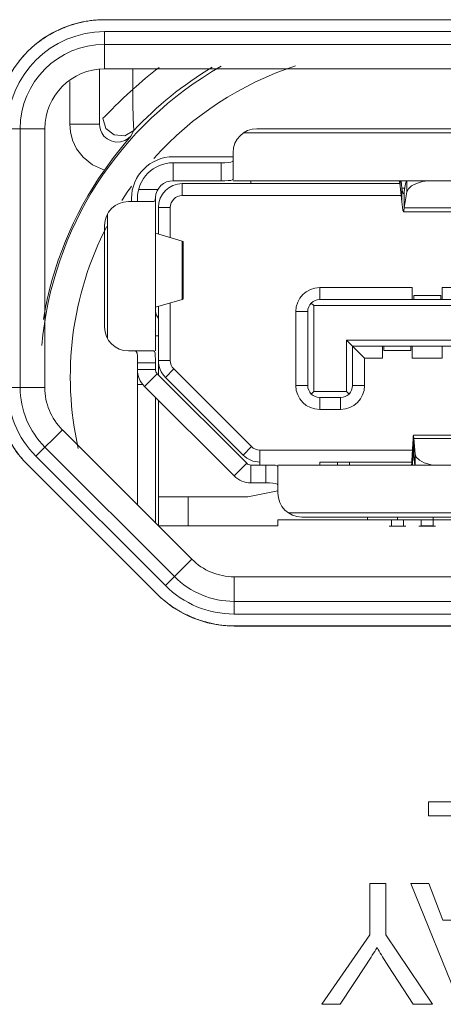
# Model space of a CAD drawing. Header units: millimetres. Extents: x 3925 to 5043, y -86 to 778.
# Tile 107 of 256: x 4338.3 to 4340.08, y -10.29 to -6.17. Entities that reach past the tile are written whole.
import ezdxf

# ---------------------------------------------------------------- set-up
doc = ezdxf.new("R2010")
doc.units = ezdxf.units.MM
doc.header["$LTSCALE"] = 46.255
for name, color, linetype in [('DISPLAY-PORTDXF_CONTINUOUS_LINE', 7, 'CONTINUOUS'), ('H30K-IO-LABEDXF_CONTINUOUS_LINE', 7, 'CONTINUOUS'), ('H30K-REAR-CODXF_CONTINUOUS_LINE', 7, 'CONTINUOUS'), ('H60-LSM-BASEDXF_CONTINUOUS_LINE', 7, 'CONTINUOUS'), ('LABEL-IO-H30DXF_CONTINUOUS_LINE', 7, 'CONTINUOUS')]:
    doc.layers.add(name, color=color, linetype=linetype)

msp = doc.modelspace()

# ---------------------------------------------------------------- linework, layer by layer
at = {"layer": 'DISPLAY-PORTDXF_CONTINUOUS_LINE', "color": 7, "linetype": 'Continuous', "lineweight": 0}
for p, q in [((4342.5963, -6.6239), (4339.2963, -6.6239)), ((4342.6529, -6.6414), (4339.2398, -6.6414)), ((4339.1963, -6.7414), (4338.9463, -6.7414)), ((4339.1963, -6.756), (4339.194, -6.7614)), ((4339.1963, -6.7239), (4339.1963, -6.8351)), ((4338.9463, -6.7664), (4339.1622, -6.7664)), ((4338.9463, -6.7664), (4338.9463, -6.8414)), ((4339.1463, -6.7664), (4339.1463, -6.8414)), ((4339.1963, -6.8351), (4339.1939, -6.8384)), ((4338.8011, -6.8789), (4338.8814, -6.8789)), ((4339.1619, -6.8414), (4338.9463, -6.8414)), ((4338.9838, -6.8539), (4339.8942, -6.8539)), ((4338.9838, -6.8539), (4338.9838, -6.9039)), ((4342.6963, -6.8414), (4339.1963, -6.8414)), ((4339.2713, -6.8539), (4339.2713, -6.8414)), ((4339.8959, -6.8648), (4339.8959, -6.8414)), ((4339.8959, -6.8648), (4339.903, -6.9304)), ((4339.903, -6.8729), (4339.8996, -6.8414)), ((4339.9152, -6.8729), (4339.903, -6.8729)), ((4339.903, -6.9304), (4339.903, -6.8729)), ((4339.9181, -6.8552), (4339.9129, -6.8869)), ((4339.9219, -6.8414), (4339.9181, -6.8552)), ((4339.924, -6.8878), (4339.924, -6.8414)), ((4338.7713, -6.9164), (4338.7713, -6.9289)), ((4338.7963, -6.9164), (4338.7963, -6.9289)), ((4338.87, -6.9212), (4338.8681, -6.927)), ((4338.8712, -6.9122), (4338.87, -6.9212)), ((4338.8713, -6.9164), (4338.8713, -7.5539)), ((4339.9002, -6.9039), (4338.9838, -6.9039)), ((4339.9091, -6.8963), (4339.908, -6.8954)), ((4339.9129, -6.9549), (4339.9129, -6.8869)), ((4339.9129, -6.9549), (4339.924, -6.8878)), ((4338.865, -6.9289), (4338.7588, -6.9289)), ((4338.8681, -6.927), (4338.865, -6.9289)), ((4338.8838, -6.9539), (4338.9338, -6.9539)), ((4338.8838, -6.9539), (4338.8838, -7.0649)), ((4338.9338, -6.9539), (4338.9338, -7.08)), ((4339.9129, -6.9549), (4340.4148, -6.9549)), ((4338.6713, -6.9805), (4338.6713, -7.5023)), ((4340.4186, -6.9713), (4339.9091, -6.9713)), ((4338.6588, -7.0289), (4338.6588, -7.4539)), ((4338.8725, -7.0614), (4338.9831, -7.0948)), ((4338.8725, -7.3714), (4338.8725, -7.0614)), ((4338.9831, -7.338), (4338.9831, -7.0948)), ((4338.9881, -7.3355), (4338.9881, -7.0973)), ((4339.5588, -7.2889), (4339.9463, -7.2889)), ((4339.5588, -7.3389), (4339.5588, -7.2889)), ((4339.9463, -7.3389), (4339.9463, -7.2889)), ((4340.0713, -7.2889), (4340.1963, -7.2889)), ((4340.0713, -7.2889), (4340.0713, -7.3389)), ((4339.9526, -7.3214), (4340.0651, -7.3214)), ((4339.9526, -7.3389), (4339.9526, -7.3214)), ((4340.0651, -7.3214), (4340.0651, -7.3389)), ((4338.9831, -7.338), (4338.8725, -7.3714)), ((4338.8838, -7.368), (4338.8838, -7.6543)), ((4338.9338, -7.3529), (4338.9338, -7.5939)), ((4339.5235, -7.3536), (4339.5338, -7.3639)), ((4339.5338, -7.3639), (4342.4838, -7.3639)), ((4339.5338, -7.3639), (4339.5338, -7.7239)), ((4339.5588, -7.3389), (4342.4588, -7.3389)), ((4339.5088, -7.3889), (4339.4588, -7.3889)), ((4339.4588, -7.6989), (4339.4588, -7.3889)), ((4339.5088, -7.6989), (4339.5088, -7.3889)), ((4338.8713, -7.4914), (4338.8838, -7.4914)), ((4342.3463, -7.5089), (4339.6713, -7.5089)), ((4339.6713, -7.5089), (4339.7463, -7.5839)), ((4339.6713, -7.7239), (4339.6713, -7.5089)), ((4342.3213, -7.5339), (4339.6963, -7.5339)), ((4339.6963, -7.5339), (4339.6963, -7.6989)), ((4339.8213, -7.5839), (4339.8213, -7.5339)), ((4339.8276, -7.5514), (4339.8276, -7.5339)), ((4339.9401, -7.5339), (4339.9401, -7.5514)), ((4339.9463, -7.5339), (4339.9463, -7.5839)), ((4340.0713, -7.5839), (4340.0713, -7.5351)), ((4338.7588, -7.5539), (4338.865, -7.5539)), ((4338.7859, -7.5539), (4338.7914, -7.5563)), ((4338.865, -7.5539), (4338.8683, -7.5563)), ((4339.9401, -7.5514), (4339.8276, -7.5514)), ((4338.7963, -8.198), (4338.7963, -7.588)), ((4338.7963, -7.6039), (4338.8713, -7.6039)), ((4338.8713, -7.5884), (4338.8713, -7.6314)), ((4338.8838, -7.5939), (4338.9338, -7.5939)), ((4339.8213, -7.5839), (4339.7463, -7.5839)), ((4339.7463, -7.5839), (4339.7463, -7.6989)), ((4340.0713, -7.5839), (4339.9463, -7.5839)), ((4338.7963, -7.6314), (4338.8713, -7.6314)), ((4338.8787, -7.6491), (4338.8256, -7.7021)), ((4338.8787, -7.6491), (4339.2537, -8.0241)), ((4338.9131, -7.6646), (4338.9485, -7.6293)), ((4339.2735, -7.9543), (4338.9485, -7.6293)), ((4338.7963, -7.6939), (4338.8193, -7.6939)), ((4339.2006, -8.0771), (4338.8256, -7.7021)), ((4338.9131, -7.6646), (4339.2381, -7.9896)), ((4339.5088, -7.6989), (4339.4588, -7.6989)), ((4339.6963, -7.6989), (4339.7463, -7.6989)), ((4339.5338, -7.7239), (4339.5235, -7.7343)), ((4339.5338, -7.7239), (4339.6713, -7.7239)), ((4339.6713, -7.7239), (4339.6817, -7.7343)), ((4338.8713, -7.7478), (4338.8713, -8.273)), ((4338.8838, -8.2855), (4338.8838, -7.7603)), ((4339.6463, -7.7489), (4339.5588, -7.7489)), ((4339.5588, -7.7489), (4339.5588, -7.7989)), ((4339.6463, -7.7489), (4339.6463, -7.7989)), ((4339.6463, -7.7989), (4339.5588, -7.7989)), ((4339.951, -7.9062), (4340.3767, -7.9062)), ((4339.9486, -7.9413), (4339.9447, -8.0139)), ((4339.9486, -7.9883), (4339.9486, -7.9413)), ((4339.9525, -7.9203), (4340.3752, -7.9203)), ((4339.9579, -7.9855), (4339.9525, -7.9203)), ((4339.9525, -7.9203), (4339.9525, -7.9883)), ((4339.2381, -7.9896), (4339.2735, -7.9543)), ((4339.9471, -7.9689), (4339.3088, -7.9689)), ((4339.3088, -7.9689), (4339.3088, -8.0314)), ((4339.9486, -7.9988), (4339.9496, -7.9876)), ((4339.9525, -7.9883), (4339.9551, -8.02)), ((4339.9579, -8.0314), (4339.9579, -7.9855)), ((4339.2537, -8.0241), (4339.2006, -8.0771)), ((4339.2713, -8.0314), (4339.2713, -8.1064)), ((4339.3338, -8.0314), (4339.3338, -8.1064)), ((4339.3838, -8.0378), (4339.3815, -8.0345)), ((4339.3838, -8.0314), (4342.6963, -8.0314)), ((4339.9447, -8.0189), (4339.5588, -8.0189)), ((4339.5588, -8.0314), (4339.5588, -8.0189)), ((4339.6338, -8.0314), (4339.6338, -8.0189)), ((4339.6838, -8.0314), (4339.6838, -8.0189)), ((4339.9447, -8.0314), (4339.9447, -8.0139)), ((4339.9468, -8.0314), (4339.9486, -7.9988)), ((4339.9486, -7.9988), (4339.9534, -7.9988)), ((4339.9567, -8.0314), (4339.9551, -8.02)), ((4339.3838, -8.0378), (4339.3838, -8.1489)), ((4339.3838, -8.1169), (4339.3815, -8.1113)), ((4339.2588, -8.1639), (4339.3838, -8.1389)), ((4339.2588, -8.1639), (4338.8838, -8.1639)), ((4339.0088, -8.1639), (4339.0088, -8.2864)), ((4339.4273, -8.2314), (4342.6529, -8.2314)), ((4339.3838, -8.2614), (4342.3838, -8.2614)), ((4339.3838, -8.2864), (4339.3838, -8.2614)), ((4339.4838, -8.2489), (4342.5963, -8.2489)), ((4339.7588, -8.2614), (4339.7588, -8.2489)), ((4339.8588, -8.2614), (4339.8588, -8.2866)), ((4339.8838, -8.2489), (4339.8838, -8.2614)), ((4339.9088, -8.2866), (4339.9088, -8.2614)), ((4339.9838, -8.2614), (4339.9838, -8.2854)), ((4340.0338, -8.2854), (4340.0338, -8.2489)), ((4338.8847, -8.2864), (4339.3838, -8.2864)), ((4339.8488, -8.2866), (4339.9188, -8.2866)), ((4340.0438, -8.2866), (4339.9738, -8.2866)), ((4340.0338, -8.2854), (4339.9838, -8.2854))]:
    msp.add_line(p, q, dxfattribs=at)
for points in [[(4339.194, -6.7614), (4339.1872, -6.7646), (4339.1763, -6.766), (4339.1622, -6.7664)], [(4339.1939, -6.8384), (4339.1869, -6.8403), (4339.1758, -6.8412), (4339.1619, -6.8414)], [(4339.8899, -6.8414), (4339.8919, -6.8441), (4339.8939, -6.8521), (4339.8959, -6.8648)], [(4339.908, -6.8954), (4339.9055, -6.8878), (4339.903, -6.8729)], [(4339.924, -6.8878), (4339.93, -6.8749), (4339.9435, -6.863), (4339.9634, -6.8529), (4339.9886, -6.8452), (4340.0112, -6.8414)], [(4339.9129, -6.8869), (4339.9104, -6.8951), (4339.9091, -6.8963)], [(4339.903, -6.9304), (4339.905, -6.9522), (4339.907, -6.9661), (4339.9091, -6.9713)], [(4339.9091, -6.9713), (4339.9109, -6.9675), (4339.9129, -6.9549)], [(4338.9831, -7.0948), (4338.9875, -7.0965), (4338.9881, -7.0973)], [(4338.9881, -7.3355), (4338.9875, -7.3363), (4338.9831, -7.338)], [(4338.7914, -7.5563), (4338.7945, -7.5631), (4338.7959, -7.574), (4338.7963, -7.588)], [(4338.8683, -7.5563), (4338.8703, -7.5634), (4338.8711, -7.5744), (4338.8713, -7.5884)], [(4339.951, -7.9062), (4339.9502, -7.9107), (4339.9494, -7.9226), (4339.9486, -7.9413)], [(4339.9525, -7.9203), (4339.9517, -7.9095), (4339.951, -7.9062)], [(4339.9496, -7.9876), (4339.9506, -7.9819), (4339.951, -7.9812)], [(4339.951, -7.9812), (4339.9515, -7.9821), (4339.9525, -7.9883)], [(4340.0314, -8.0314), (4340.0215, -8.0297), (4339.996, -8.0217), (4339.9761, -8.0112), (4339.9631, -7.9989), (4339.9579, -7.9855)], [(4339.3815, -8.0345), (4339.3744, -8.0325), (4339.3635, -8.0317), (4339.3494, -8.0314), (4339.2713, -8.0314)], [(4339.9447, -8.0139), (4339.9439, -8.0234), (4339.9431, -8.0294), (4339.9423, -8.0314)], [(4339.3815, -8.1113), (4339.3745, -8.1082), (4339.3634, -8.1068), (4339.3494, -8.1064), (4339.2713, -8.1064)]]:
    msp.add_lwpolyline(points, dxfattribs=at)
for centre, radius, start, end in [((4339.2963, -6.7239), 0.1, 90, 180), ((4338.9463, -6.9164), 0.175, 90, 180), ((4338.9463, -6.9164), 0.15, 90, 180), ((4338.9463, -6.9164), 0.075, 90, 176.7756), ((4338.9838, -6.9539), 0.1, 90, 180), ((4338.9838, -6.9539), 0.05, 90, 180), ((4338.7588, -7.0289), 0.1, 90, 180), ((4339.5588, -7.3889), 0.1, 90, 180), ((4339.5588, -7.3889), 0.05, 90, 180), ((4338.9913, -7.3539), 0.125, 196.2602, 210.6834), ((4338.7588, -7.4539), 0.1, 180, 270), ((4338.9838, -7.5939), 0.1, 180, 225), ((4338.9838, -7.5939), 0.05, 180, 225), ((4338.8963, -7.6314), 0.1, 180, 225), ((4338.8963, -7.6314), 0.025, 180, 225), ((4339.5588, -7.6989), 0.1, 180, 270), ((4339.5588, -7.6989), 0.05, 180, 270), ((4339.6463, -7.6989), 0.1, 270, 0), ((4339.6463, -7.6989), 0.05, 270, 0), ((4339.3088, -7.9189), 0.1, 225, 270), ((4339.3088, -7.9189), 0.05, 225, 270), ((4339.2713, -8.0064), 0.025, 225, 270), ((4339.2713, -8.0064), 0.1, 225, 270), ((4339.4838, -8.1489), 0.1, 180, 270)]:
    msp.add_arc(centre, radius, start, end, dxfattribs=at)
at = {"layer": 'H30K-IO-LABEDXF_CONTINUOUS_LINE', "color": 7, "linetype": 'Continuous', "lineweight": 0}
for p, q in [((4338.6588, -6.1677), (4343.1088, -6.1677)), ((4338.8799, -8.5729), (4338.3363, -8.0294)), ((4343.1088, -8.7049), (4339.2007, -8.7049)), ((4340.0147, -9.4406), (4340.1812, -9.4406)), ((4340.0147, -9.4999), (4340.0147, -9.4406)), ((4340.4147, -9.4999), (4340.0147, -9.4999)), ((4339.7689, -9.7829), (4339.8359, -9.7829)), ((4339.7689, -9.997), (4339.7689, -9.7829)), ((4339.8359, -9.7829), (4339.8359, -9.997)), ((4339.9398, -9.7829), (4340.0159, -9.7829)), ((4340.1455, -10.2881), (4339.9398, -9.7829)), ((4340.0159, -9.7829), (4340.0743, -9.936)), ((4340.0743, -9.936), (4340.287, -9.936)), ((4339.5671, -10.2881), (4339.7689, -9.997)), ((4339.8359, -9.997), (4340.0306, -10.2881)), ((4339.7534, -10.1233), (4339.645, -10.2881)), ((4339.7637, -10.1072), (4339.7534, -10.1233)), ((4339.645, -10.2881), (4339.5671, -10.2881)), ((4340.0306, -10.2881), (4339.9502, -10.2881))]:
    msp.add_line(p, q, dxfattribs=at)
for points in [[(4338.553, -6.1808), (4338.5588, -6.1794), (4338.5646, -6.1781), (4338.5705, -6.1768), (4338.5764, -6.1757), (4338.5822, -6.1746), (4338.5881, -6.1736), (4338.594, -6.1727), (4338.5999, -6.1718), (4338.6058, -6.171), (4338.6117, -6.1704), (4338.6176, -6.1697), (4338.6235, -6.1692), (4338.6294, -6.1688), (4338.6353, -6.1684), (4338.6412, -6.1681), (4338.647, -6.1679), (4338.6529, -6.1678), (4338.6588, -6.1677)], [(4338.3737, -6.268), (4338.3782, -6.2645), (4338.3828, -6.2611), (4338.3874, -6.2576), (4338.392, -6.2543), (4338.3967, -6.251), (4338.4014, -6.2478), (4338.4062, -6.2446), (4338.411, -6.2415), (4338.4158, -6.2385), (4338.4207, -6.2355), (4338.4256, -6.2325), (4338.4305, -6.2297), (4338.4355, -6.2269), (4338.4405, -6.2241), (4338.4456, -6.2214), (4338.4507, -6.2188), (4338.4558, -6.2162)], [(4338.4558, -6.2162), (4338.4613, -6.2136), (4338.4668, -6.2109), (4338.4724, -6.2084), (4338.478, -6.206), (4338.4836, -6.2036), (4338.4893, -6.2013), (4338.495, -6.199), (4338.5007, -6.1969), (4338.5064, -6.1948), (4338.5122, -6.1927), (4338.5179, -6.1908), (4338.5237, -6.1889), (4338.5295, -6.1872), (4338.5354, -6.1854), (4338.5412, -6.1838), (4338.5471, -6.1822), (4338.553, -6.1808)], [(4338.3263, -6.3117), (4338.3283, -6.3096), (4338.3303, -6.3075), (4338.3323, -6.3054), (4338.3343, -6.3034), (4338.3363, -6.3013), (4338.3384, -6.2993), (4338.3404, -6.2973), (4338.3425, -6.2953), (4338.3446, -6.2933), (4338.3467, -6.2913)], [(4338.3467, -6.2913), (4338.349, -6.2891), (4338.3514, -6.2869), (4338.3539, -6.2847), (4338.3563, -6.2826), (4338.3587, -6.2805), (4338.3612, -6.2783), (4338.3637, -6.2762), (4338.3662, -6.2742), (4338.3687, -6.2721), (4338.3712, -6.2701), (4338.3737, -6.268)], [(4338.3016, -6.3405), (4338.3037, -6.3378), (4338.3059, -6.3351), (4338.3081, -6.3325), (4338.3103, -6.3298), (4338.3125, -6.3272), (4338.3148, -6.3245), (4338.317, -6.3219), (4338.3193, -6.3193), (4338.3216, -6.3168), (4338.3239, -6.3142), (4338.3263, -6.3117)], [(4338.3363, -8.0294), (4338.3321, -8.0251), (4338.328, -8.0208), (4338.3239, -8.0164), (4338.3199, -8.012), (4338.316, -8.0075), (4338.3121, -8.0029), (4338.3082, -7.9983), (4338.3044, -7.9936), (4338.3007, -7.9888), (4338.2971, -7.984), (4338.2935, -7.9791), (4338.2899, -7.9741), (4338.2864, -7.9691), (4338.283, -7.9641), (4338.2797, -7.959), (4338.2764, -7.9538), (4338.2731, -7.9487), (4338.27, -7.9434), (4338.2669, -7.9381)], [(4338.8932, -8.5855), (4338.8915, -8.584), (4338.8898, -8.5824), (4338.8881, -8.5809), (4338.8864, -8.5793), (4338.8848, -8.5777), (4338.8831, -8.5761), (4338.8815, -8.5745), (4338.8799, -8.5729)], [(4338.9659, -8.6387), (4338.9613, -8.6359), (4338.9567, -8.6331), (4338.9522, -8.6303), (4338.9477, -8.6274), (4338.9433, -8.6244), (4338.9388, -8.6214), (4338.9345, -8.6184), (4338.9301, -8.6153), (4338.9258, -8.6122), (4338.9216, -8.609), (4338.9174, -8.6058), (4338.9132, -8.6025), (4338.9091, -8.5992), (4338.9051, -8.5958), (4338.9011, -8.5924), (4338.8971, -8.589), (4338.8932, -8.5855)], [(4338.9821, -8.6478), (4338.9797, -8.6465), (4338.9774, -8.6452), (4338.9751, -8.6439), (4338.9728, -8.6426), (4338.9705, -8.6413), (4338.9682, -8.64), (4338.9659, -8.6387)], [(4339.0732, -8.6855), (4339.0673, -8.6837), (4339.0615, -8.6818), (4339.0556, -8.6799), (4339.0498, -8.6778), (4339.044, -8.6757), (4339.0382, -8.6735), (4339.0324, -8.6713), (4339.0267, -8.669), (4339.021, -8.6665), (4339.0153, -8.6641), (4339.0097, -8.6615), (4339.0041, -8.6589), (4338.9985, -8.6562), (4338.993, -8.6535), (4338.9875, -8.6507), (4338.9821, -8.6478)], [(4339.0915, -8.6906), (4339.0892, -8.69), (4339.0869, -8.6894), (4339.0846, -8.6888), (4339.0824, -8.6882), (4339.0801, -8.6875), (4339.0778, -8.6869), (4339.0755, -8.6862), (4339.0732, -8.6855)], [(4339.2007, -8.7049), (4339.195, -8.7048), (4339.1893, -8.7047), (4339.1836, -8.7045), (4339.1778, -8.7042), (4339.1721, -8.7039), (4339.1663, -8.7034), (4339.1605, -8.7029), (4339.1548, -8.7023), (4339.149, -8.7016), (4339.1432, -8.7009), (4339.1375, -8.7), (4339.1317, -8.6991), (4339.1259, -8.6981), (4339.1202, -8.6971), (4339.1144, -8.6959), (4339.1087, -8.6947), (4339.103, -8.6934), (4339.0972, -8.6921), (4339.0915, -8.6906)], [(4339.7987, -10.0502), (4339.7939, -10.0585), (4339.789, -10.0667), (4339.784, -10.0748), (4339.779, -10.083), (4339.774, -10.0911), (4339.7689, -10.0992), (4339.7637, -10.1072)], [(4339.9502, -10.2881), (4339.8454, -10.1277), (4339.8405, -10.1201), (4339.8357, -10.1124), (4339.8309, -10.1048), (4339.8261, -10.0971), (4339.8214, -10.0893), (4339.8168, -10.0816), (4339.8122, -10.0738), (4339.8076, -10.066), (4339.8031, -10.0581), (4339.7987, -10.0502)]]:
    msp.add_lwpolyline(points, dxfattribs=at)
at = {"layer": 'H30K-REAR-CODXF_CONTINUOUS_LINE', "color": 7, "linetype": 'Continuous', "lineweight": 0}
for p, q in [((4338.6588, -6.2178), (4343.1088, -6.2178)), ((4338.6588, -6.2178), (4338.6588, -6.3739)), ((4338.6588, -6.2709), (4343.1088, -6.2709)), ((4338.6588, -6.3739), (4343.1088, -6.3739)), ((4338.2528, -6.6239), (4338.4088, -6.6239)), ((4338.3058, -7.707), (4338.3058, -6.6239)), ((4338.4088, -7.707), (4338.4088, -6.6239)), ((4338.2528, -7.707), (4338.4088, -7.707)), ((4338.3717, -7.9941), (4338.4821, -7.8838)), ((4339.024, -8.4257), (4338.4821, -7.8838)), ((4338.9512, -8.4985), (4338.4092, -7.9566)), ((4338.9137, -8.536), (4338.3717, -7.9941)), ((4338.9137, -8.536), (4339.024, -8.4257)), ((4343.1088, -8.4989), (4339.2008, -8.4989)), ((4339.2008, -8.655), (4339.2008, -8.4989)), ((4343.1088, -8.6019), (4339.2008, -8.6019)), ((4343.1088, -8.655), (4339.2008, -8.655))]:
    msp.add_line(p, q, dxfattribs=at)
for centre, radius, start, end in [((4338.6588, -6.6239), 0.4061, 90, 180), ((4338.6588, -6.6239), 0.353, 90, 180), ((4338.6588, -6.6239), 0.25, 90, 180), ((4338.6588, -7.707), 0.4061, 180, 225), ((4338.6588, -7.707), 0.353, 180, 225), ((4338.6588, -7.707), 0.25, 180, 225), ((4339.2008, -8.2489), 0.25, 225, 270), ((4339.2008, -8.2489), 0.353, 225, 270), ((4339.2008, -8.2489), 0.4061, 225, 270)]:
    msp.add_arc(centre, radius, start, end, dxfattribs=at)
at = {"layer": 'H60-LSM-BASEDXF_CONTINUOUS_LINE', "color": 7, "linetype": 'Continuous', "lineweight": 0}
for p, q in [((4338.6381, -6.3739), (4338.6381, -6.6049)), ((4338.7764, -6.4605), (4338.7764, -6.3739)), ((4338.5131, -6.4264), (4338.5131, -6.6049)), ((4338.6381, -6.6049), (4338.5131, -6.6049)), ((4338.7688, -6.6549), (4338.7812, -6.6316)), ((4338.7812, -6.6316), (4338.78, -6.6075)), ((4338.5415, -6.7076), (4338.569, -6.7436))]:
    msp.add_line(p, q, dxfattribs=at)
for points in [[(4338.7764, -6.4603), (4338.755, -6.48), (4338.7358, -6.4979)], [(4338.78, -6.6075), (4338.7789, -6.5791), (4338.7782, -6.5607), (4338.7776, -6.5396), (4338.7771, -6.516), (4338.7766, -6.4897), (4338.7764, -6.4603)], [(4338.7358, -6.4979), (4338.7187, -6.5142), (4338.7034, -6.5289), (4338.6901, -6.5418), (4338.6788, -6.553), (4338.6621, -6.5696)], [(4338.6621, -6.5696), (4338.6567, -6.5751), (4338.6531, -6.5786), (4338.6515, -6.5804)], [(4338.6515, -6.5804), (4338.6645, -6.6224), (4338.699, -6.65), (4338.743, -6.6535), (4338.7812, -6.6316)], [(4338.5131, -6.6049), (4338.5158, -6.6377), (4338.5245, -6.6715), (4338.5415, -6.7076)], [(4338.6381, -6.6049), (4338.6389, -6.6166), (4338.6418, -6.6287), (4338.6474, -6.6415), (4338.6564, -6.6545), (4338.6695, -6.6664), (4338.6863, -6.6753), (4338.7054, -6.6798), (4338.725, -6.679), (4338.7429, -6.6737), (4338.7575, -6.6651), (4338.7688, -6.6549)], [(4338.7688, -6.6549), (4338.7346, -6.6959), (4338.6967, -6.744), (4338.6579, -6.7971)], [(4338.569, -6.7436), (4338.6084, -6.7753), (4338.6579, -6.7971)]]:
    msp.add_lwpolyline(points, dxfattribs=at)
for radius, start, end in [(1.4934, 119.5981, 175.0184), (1.6337, 127.6177, 132.6806), (1.5088, 120.9204, 136.9565), (1.3684, 108.1738, 138.1225), (1.5, 144.8168, 170.8073), (1.3684, 144.3447, 147.3822), (1.3684, 152.6479, 192.678)]:
    msp.add_arc((4339.8838, -7.6614), radius, start, end, dxfattribs=at)
at = {"layer": 'LABEL-IO-H30DXF_CONTINUOUS_LINE', "color": 7, "linetype": 'Continuous', "lineweight": 0}
for p, q in [((4338.6588, -6.1678), (4343.1088, -6.1678)), ((4338.8783, -8.5714), (4338.3364, -8.0295)), ((4343.1088, -8.705), (4339.2008, -8.705))]:
    msp.add_line(p, q, dxfattribs=at)
for centre, start, end in [((4338.6588, -6.6239), 90, 180), ((4338.6588, -7.707), 180, 225), ((4339.2008, -8.2489), 225, 270)]:
    msp.add_arc(centre, 0.4561, start, end, dxfattribs=at)

doc.saveas('drawing.dxf')
